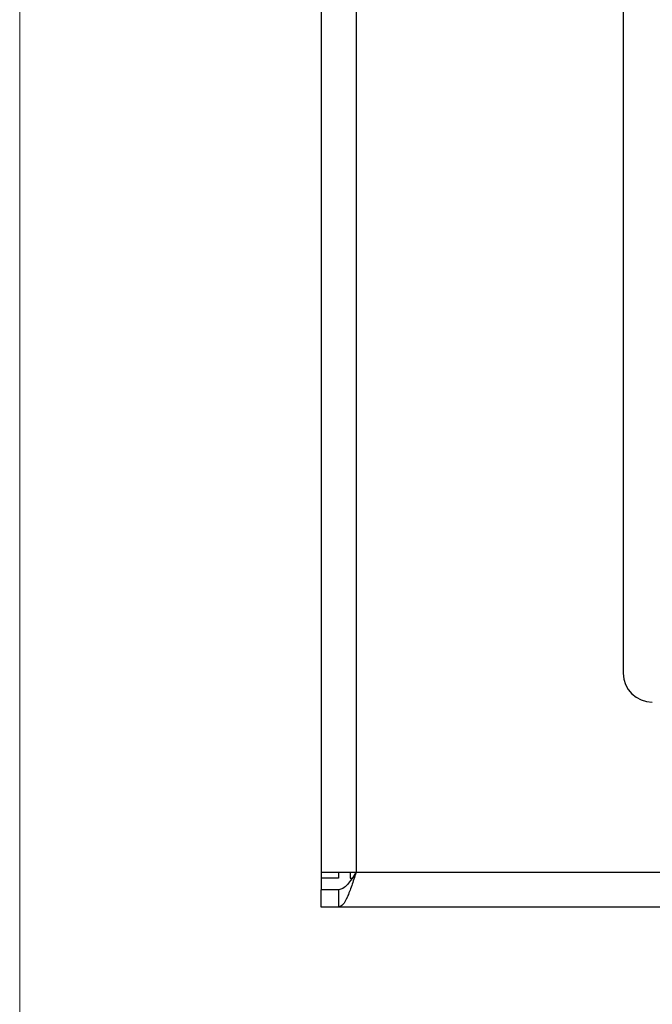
# Model space of a CAD drawing. Header units: millimetres. Extents: x -83 to 830, y 10 to 584.
# Tile 2 of 23: x 10 to 119, y 297 to 467. Entities that reach past the tile are written whole.
import ezdxf

# ---------------------------------------------------------------- set-up
doc = ezdxf.new("R2010")
doc.units = ezdxf.units.MM
doc.header["$LTSCALE"] = 2

msp = doc.modelspace()

# ---------------------------------------------------------------- linework, layer by layer
at = {"color": 8, "linetype": 'Continuous', "lineweight": 18}
msp.add_line((10, 584), (10, 10), dxfattribs=at)
at = {"color": 7, "linetype": 'Continuous', "lineweight": 25}
for p, q in [((62.041, 521.185), (62.041, 319.785)), ((68.041, 521.185), (68.041, 319.785)), ((114.167, 490.142), (114.167, 354.142)), ((62.041, 319.785), (68.041, 319.785)), ((62.041, 319.785), (62.041, 318.785)), ((65.041, 319.785), (65.041, 318.785)), ((67.041, 319.785), (67.041, 318.785)), ((68.041, 319.785), (318.441, 319.785)), ((65.041, 318.785), (62.041, 318.785)), ((62.041, 318.785), (62.041, 316.785)), ((67.041, 318.785), (67.388, 318.785)), ((62.041, 313.785), (62.041, 316.785)), ((65.041, 316.785), (62.041, 316.785)), ((65.041, 316.785), (65.041, 313.785)), ((65.041, 313.785), (62.041, 313.785)), ((321.441, 313.785), (65.041, 313.785))]:
    msp.add_line(p, q, dxfattribs=at)
msp.add_arc((119.167, 354.142), 5, 180, 270, dxfattribs=at)
for points, knots in [([(68.041, 319.785), (67.791, 318.999), (67.291, 317.426), (66.541, 315.443), (65.791, 314.055), (65.291, 313.875), (65.041, 313.785)], [0, 0, 0, 0, 0.24999985, 0.49999977, 0.75000015, 1, 1, 1, 1]), ([(68.041, 319.785), (67.791, 319.392), (67.291, 318.606), (66.541, 317.614), (65.791, 316.92), (65.291, 316.83), (65.041, 316.785)], [0, 0, 0, 0, 0.2500002, 0.4999993, 0.7499998, 1, 1, 1, 1])]:
    msp.add_open_spline(points, degree=3, knots=knots, dxfattribs=at)

doc.saveas('drawing.dxf')
